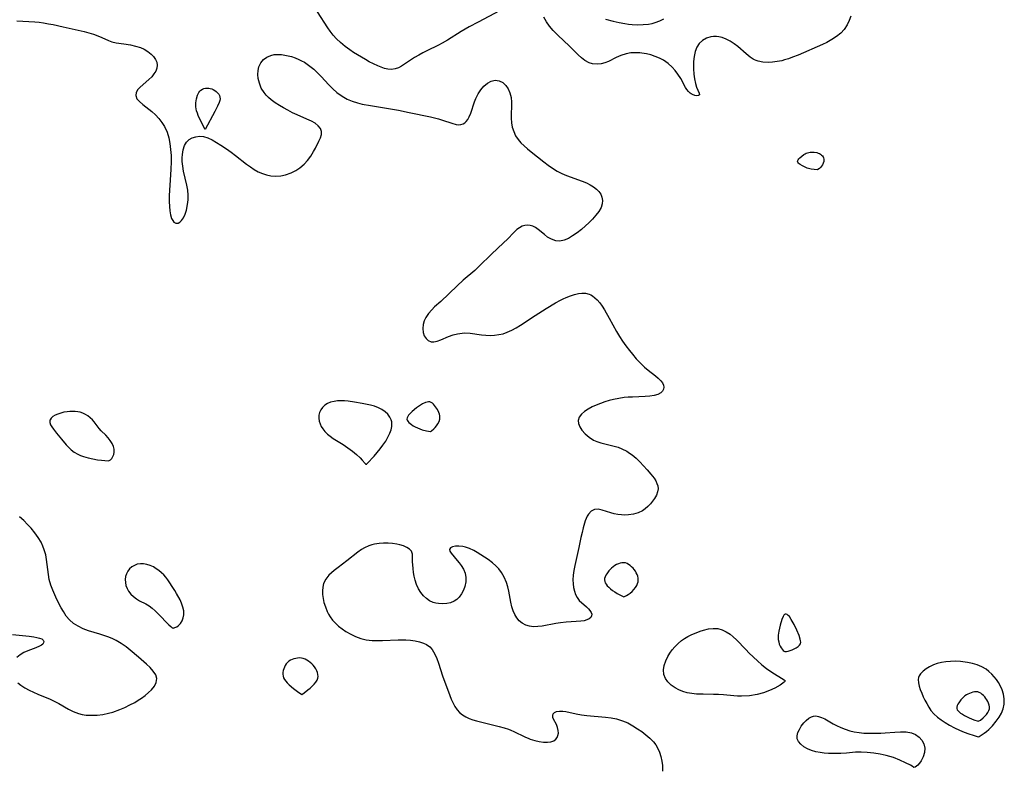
# Model space of a CAD drawing. Header units: inches. Extents: x 1073367 to 1082519, y 1569854 to 1574957.
# Tile 183 of 256: x 1077711 to 1078017, y 1573085 to 1573318. Entities that reach past the tile are written whole.
import ezdxf

# ---------------------------------------------------------------- set-up
doc = ezdxf.new("R2010")
doc.units = ezdxf.units.IN
doc.header["$MEASUREMENT"] = 0
doc.layers.add('CGG_CurvaNivelLidar_v1', color=7, linetype='Continuous', lineweight=30, true_color=0x008008)

msp = doc.modelspace()

# ---------------------------------------------------------------- linework, layer by layer
at = {"layer": 'CGG_CurvaNivelLidar_v1'}
for points in [[(1077859.8658, 1573320.3838, 70), (1077853.2303, 1573316.89, 70), (1077850.5032, 1573315.4073, 70), (1077847.9914, 1573313.9251, 70), (1077843.7088, 1573311.209, 70), (1077842.0912, 1573310.2831, 70), (1077840.9435, 1573309.6958, 70), (1077837.3279, 1573307.9721, 70), (1077836.0551, 1573307.3259, 70), (1077834.8193, 1573306.647, 70), (1077833.5432, 1573305.8752, 70), (1077829.4741, 1573303.2028, 70), (1077828.5046, 1573302.6715, 70), (1077827.5109, 1573302.3038, 70), (1077826.4018, 1573302.1488, 70), (1077825.2518, 1573302.2268, 70), (1077824.2265, 1573302.4665, 70), (1077823.1836, 1573302.8282, 70), (1077822.1171, 1573303.273, 70), (1077820.7898, 1573303.8828, 70), (1077819.44, 1573304.5638, 70), (1077818.264, 1573305.2108, 70), (1077815.8202, 1573306.6543, 70), (1077814.6112, 1573307.4235, 70), (1077813.4127, 1573308.2384, 70), (1077811.9562, 1573309.3309, 70), (1077810.576, 1573310.4887, 70), (1077809.2896, 1573311.7044, 70), (1077808.2531, 1573312.8353, 70), (1077807.3277, 1573314.0499, 70), (1077806.6059, 1573315.0924, 70), (1077803.3458, 1573320.0526, 70)], [(1077968.9363, 1573318.7025, 70), (1077968.4689, 1573317.3126, 70), (1077967.8587, 1573315.9945, 70), (1077966.9273, 1573314.5761, 70), (1077965.8115, 1573313.3951, 70), (1077964.5133, 1573312.3501, 70), (1077963.0781, 1573311.4153, 70), (1077961.5406, 1573310.5727, 70), (1077960.1451, 1573309.9043, 70), (1077952.5603, 1573306.6486, 70), (1077950.8624, 1573305.9528, 70), (1077949.6042, 1573305.4921, 70), (1077948.3412, 1573305.1005, 70), (1077947.4807, 1573304.8829, 70), (1077946.0589, 1573304.6019, 70), (1077944.6491, 1573304.421, 70), (1077943.2646, 1573304.3512, 70), (1077941.6707, 1573304.4375, 70), (1077940.1617, 1573304.7497, 70), (1077939.5637, 1573304.9607, 70), (1077939.0888, 1573305.1739, 70), (1077938.6745, 1573305.3955, 70), (1077937.7254, 1573306.0154, 70), (1077936.4514, 1573307.044, 70), (1077933.9011, 1573309.2767, 70), (1077932.7392, 1573310.1493, 70), (1077931.5288, 1573310.9238, 70), (1077930.2864, 1573311.575, 70), (1077929.0281, 1573312.0707, 70), (1077928.5129, 1573312.2187, 70), (1077927.9403, 1573312.3378, 70), (1077927.2345, 1573312.4129, 70), (1077926.36, 1573312.4, 70), (1077925.5015, 1573312.281, 70), (1077924.1282, 1573311.8691, 70), (1077922.893, 1573311.1991, 70), (1077921.8714, 1573310.2586, 70), (1077921.1473, 1573309.0852, 70), (1077920.6453, 1573307.7104, 70), (1077920.3191, 1573306.2012, 70), (1077920.1351, 1573304.6147, 70), (1077920.0825, 1573303.4759, 70), (1077920.1001, 1573302.327, 70), (1077920.2119, 1573300.7456, 70), (1077920.4096, 1573299.2324, 70), (1077920.6886, 1573297.8415, 70), (1077921.0494, 1573296.6363, 70), (1077921.8686, 1573294.8357, 70), (1077921.9456, 1573294.3137, 70), (1077921.683, 1573294.0696, 70), (1077921.1787, 1573293.9901, 70), (1077920.5151, 1573294.0849, 70), (1077919.7663, 1573294.3742, 70), (1077919.3726, 1573294.6071, 70), (1077919.0512, 1573294.8458, 70), (1077918.5768, 1573295.2907, 70), (1077918.0771, 1573295.8953, 70), (1077917.611, 1573296.59, 70), (1077916.1315, 1573299.3208, 70), (1077915.2733, 1573300.7373, 70), (1077914.4484, 1573301.8179, 70), (1077913.51, 1573302.8391, 70), (1077912.1995, 1573304.0215, 70), (1077910.748, 1573305.0434, 70), (1077909.5334, 1573305.6885, 70), (1077908.2531, 1573306.2184, 70), (1077906.8916, 1573306.657, 70), (1077905.4997, 1573306.9936, 70), (1077904.0934, 1573307.2262, 70), (1077903.4954, 1573307.2918, 70), (1077902.0442, 1573307.3595, 70), (1077900.616, 1573307.2853, 70), (1077899.2288, 1573307.0499, 70), (1077897.5981, 1573306.5274, 70), (1077896.0514, 1573305.832, 70), (1077893.688, 1573304.6573, 70), (1077892.5713, 1573304.2281, 70), (1077891.4351, 1573303.9285, 70), (1077890.2927, 1573303.79, 70), (1077888.803, 1573303.9053, 70), (1077887.696, 1573304.2384, 70), (1077886.3298, 1573304.9773, 70), (1077885.2998, 1573305.7757, 70), (1077884.3091, 1573306.6978, 70), (1077881.586, 1573309.4319, 70), (1077878.0438, 1573312.7713, 70), (1077876.5275, 1573314.2988, 70), (1077875.416, 1573315.617, 70), (1077874.443, 1573316.9979, 70), (1077873.6425, 1573318.4205, 70)], [(1077710.1028, 1573317.2886, 70), (1077715.617, 1573316.9384, 70), (1077717.0025, 1573316.8002, 70), (1077718.3844, 1573316.619, 70), (1077719.8669, 1573316.3722, 70), (1077721.3431, 1573316.0864, 70), (1077724.4134, 1573315.425, 70), (1077730.9212, 1573313.9132, 70), (1077732.4159, 1573313.5169, 70), (1077733.8506, 1573313.0891, 70), (1077735.2238, 1573312.6156, 70), (1077736.4906, 1573312.0965, 70), (1077738.5636, 1573311.1022, 70), (1077739.5681, 1573310.7276, 70), (1077740.8628, 1573310.4739, 70), (1077743.2571, 1573310.1673, 70), (1077745.3664, 1573309.7826, 70), (1077746.9057, 1573309.4394, 70), (1077748.4026, 1573308.9732, 70), (1077749.6202, 1573308.4158, 70), (1077750.7413, 1573307.7282, 70), (1077751.7379, 1573306.9358, 70), (1077752.503, 1573306.1459, 70), (1077753.1068, 1573305.3033, 70), (1077753.5119, 1573304.4225, 70), (1077753.6712, 1573303.5159, 70), (1077753.549, 1573302.5962, 70), (1077753.1859, 1573301.6789, 70), (1077752.6339, 1573300.781, 70), (1077751.9366, 1573299.92, 70), (1077751.0425, 1573299.0245, 70), (1077748.2915, 1573296.6811, 70), (1077747.5955, 1573295.9476, 70), (1077747.0679, 1573295.0056, 70), (1077746.9623, 1573294.0365, 70), (1077747.3501, 1573293.0809, 70), (1077748.1386, 1573292.1636, 70), (1077749.1988, 1573291.2735, 70), (1077752.0131, 1573289.0844, 70), (1077753.1531, 1573288.0628, 70), (1077754.1749, 1573286.952, 70), (1077755.0986, 1573285.7273, 70), (1077755.9092, 1573284.4046, 70), (1077756.7103, 1573282.6711, 70), (1077757.2344, 1573280.9624, 70), (1077757.5868, 1573279.1708, 70), (1077757.806, 1573277.3193, 70), (1077757.9204, 1573275.426, 70), (1077757.9497, 1573273.5055, 70), (1077757.8958, 1573271.2475, 70), (1077757.8085, 1573269.4831, 70), (1077757.3899, 1573263.0752, 70), (1077757.3542, 1573262.1077, 70), (1077757.347, 1573261.1605, 70), (1077757.4069, 1573259.6569, 70), (1077757.5548, 1573258.2526, 70), (1077757.7902, 1573256.9858, 70), (1077758.1173, 1573255.9054, 70), (1077758.4524, 1573255.2215, 70), (1077758.8232, 1573254.7709, 70), (1077759.4158, 1573254.4357, 70), (1077760.0935, 1573254.4708, 70), (1077760.6397, 1573254.7488, 70), (1077761.1636, 1573255.2215, 70), (1077761.7752, 1573256.0941, 70), (1077762.2955, 1573257.1944, 70), (1077762.7177, 1573258.4636, 70), (1077763.0871, 1573260.1999, 70), (1077763.2391, 1573261.6445, 70), (1077763.2469, 1573263.1345, 70), (1077763.0956, 1573264.6579, 70), (1077762.8245, 1573266.1937, 70), (1077761.8251, 1573270.5717, 70), (1077761.5449, 1573272.083, 70), (1077761.3854, 1573273.565, 70), (1077761.3737, 1573274.6777, 70), (1077761.4504, 1573275.7565, 70), (1077761.6912, 1573277.1998, 70), (1077762.1105, 1573278.5023, 70), (1077762.7537, 1573279.602, 70), (1077763.5496, 1573280.3656, 70), (1077764.5151, 1573280.9205, 70), (1077765.6013, 1573281.2703, 70), (1077766.7666, 1573281.4066, 70), (1077767.9745, 1573281.3086, 70), (1077769.3136, 1573280.9178, 70), (1077770.6649, 1573280.2935, 70), (1077772.0312, 1573279.5079, 70), (1077773.4178, 1573278.6211, 70), (1077775.0931, 1573277.4948, 70), (1077776.5438, 1573276.4734, 70), (1077777.9796, 1573275.4091, 70), (1077781.3737, 1573272.7428, 70), (1077782.5564, 1573271.8895, 70), (1077783.7657, 1573271.1053, 70), (1077785.007, 1573270.4163, 70), (1077786.293, 1573269.846, 70), (1077787.6092, 1573269.4168, 70), (1077788.9477, 1573269.1486, 70), (1077790.4567, 1573269.0599, 70), (1077791.9649, 1573269.1745, 70), (1077793.4521, 1573269.473, 70), (1077795.2417, 1573270.0802, 70), (1077796.6394, 1573270.7531, 70), (1077797.9445, 1573271.5737, 70), (1077799.2941, 1573272.7043, 70), (1077800.3358, 1573273.8761, 70), (1077801.306, 1573275.2325, 70), (1077802.1561, 1573276.6396, 70), (1077802.7202, 1573277.6864, 70), (1077803.8463, 1573279.8694, 70), (1077804.342, 1573280.961, 70), (1077804.6449, 1573281.9859, 70), (1077804.653, 1573282.9484, 70), (1077804.287, 1573283.8464, 70), (1077803.5991, 1573284.6793, 70), (1077802.6602, 1573285.4393, 70), (1077801.5259, 1573286.1148, 70), (1077800.0932, 1573286.7691, 70), (1077797.1044, 1573288.0406, 70), (1077795.6426, 1573288.7358, 70), (1077794.1775, 1573289.4863, 70), (1077792.8814, 1573290.1999, 70), (1077791.6139, 1573290.9532, 70), (1077790.2604, 1573291.8381, 70), (1077788.9905, 1573292.7783, 70), (1077788.1809, 1573293.4658, 70), (1077787.4532, 1573294.1896, 70), (1077786.811, 1573294.9655, 70), (1077785.9509, 1573296.3812, 70), (1077785.34, 1573297.8945, 70), (1077784.98, 1573299.3795, 70), (1077784.8672, 1573300.6091, 70), (1077784.9328, 1573301.8085, 70), (1077785.1899, 1573302.9456, 70), (1077785.7592, 1573304.1666, 70), (1077786.5937, 1573305.202, 70), (1077787.6399, 1573305.9868, 70), (1077788.8659, 1573306.522, 70), (1077789.9422, 1573306.7581, 70), (1077791.0794, 1573306.8394, 70), (1077792.2551, 1573306.7823, 70), (1077793.7706, 1573306.5344, 70), (1077795.2929, 1573306.1338, 70), (1077796.4435, 1573305.7499, 70), (1077797.5726, 1573305.3031, 70), (1077798.4676, 1573304.8891, 70), (1077799.3306, 1573304.4161, 70), (1077800.1828, 1573303.8546, 70), (1077801.0096, 1573303.2334, 70), (1077802.2268, 1573302.2279, 70), (1077803.4162, 1573301.1495, 70), (1077804.5654, 1573300.0087, 70), (1077806.9402, 1573297.4117, 70), (1077808.1442, 1573296.1518, 70), (1077809.421, 1573294.9932, 70), (1077811.0719, 1573293.8193, 70), (1077812.5793, 1573292.9878, 70), (1077814.1657, 1573292.301, 70), (1077815.8176, 1573291.7643, 70), (1077817.2162, 1573291.4359, 70), (1077819.8315, 1573290.9692, 70), (1077825.4799, 1573290.0638, 70), (1077828.4998, 1573289.5267, 70), (1077831.8761, 1573288.8322, 70), (1077838.4173, 1573287.425, 70), (1077840.9505, 1573286.7961, 70), (1077842.1453, 1573286.4421, 70), (1077845.0797, 1573285.4359, 70), (1077846.4035, 1573285.0984, 70), (1077847.2937, 1573285.0155, 70), (1077847.8595, 1573285.059, 70), (1077848.5926, 1573285.2684, 70), (1077849.1151, 1573285.5643, 70), (1077849.5778, 1573285.9689, 70), (1077850.0839, 1573286.6378, 70), (1077850.5087, 1573287.44, 70), (1077850.9544, 1573288.5441, 70), (1077852.1438, 1573292.0927, 70), (1077852.57, 1573293.1626, 70), (1077853.2668, 1573294.5478, 70), (1077854.093, 1573295.8234, 70), (1077855.0332, 1573296.9418, 70), (1077856.1509, 1573297.9056, 70), (1077857.3396, 1573298.5663, 70), (1077858.5536, 1573298.8457, 70), (1077859.7595, 1573298.671, 70), (1077860.8876, 1573298.0958, 70), (1077861.8732, 1573297.1873, 70), (1077862.5901, 1573296.1192, 70), (1077863.1242, 1573294.8729, 70), (1077863.4603, 1573293.4977, 70), (1077863.5936, 1573292.0383, 70), (1077863.5439, 1573287.0839, 70), (1077863.6332, 1573285.6374, 70), (1077863.8655, 1573284.2254, 70), (1077864.2847, 1573282.8745, 70), (1077864.8878, 1573281.5949, 70), (1077865.6651, 1573280.4047, 70), (1077866.5491, 1573279.3759, 70), (1077867.5468, 1573278.4147, 70), (1077868.6231, 1573277.4925, 70), (1077869.7331, 1573276.5959, 70), (1077873.6747, 1573273.4449, 70), (1077874.9985, 1573272.4224, 70), (1077876.3677, 1573271.4643, 70), (1077877.7803, 1573270.6239, 70), (1077879.255, 1573269.8848, 70), (1077880.6772, 1573269.2778, 70), (1077885.5319, 1573267.4715, 70), (1077886.8458, 1573266.922, 70), (1077888.0759, 1573266.3123, 70), (1077889.1044, 1573265.6797, 70), (1077890.0121, 1573264.9745, 70), (1077890.7451, 1573264.2305, 70), (1077891.3162, 1573263.4245, 70), (1077891.6932, 1573262.5597, 70), (1077891.8532, 1573261.5084, 70), (1077891.7457, 1573260.4183, 70), (1077891.3945, 1573259.3244, 70), (1077890.7112, 1573258.0854, 70), (1077889.8044, 1573256.8768, 70), (1077888.7467, 1573255.6893, 70), (1077887.6395, 1573254.5603, 70), (1077886.6331, 1573253.5991, 70), (1077885.3163, 1573252.458, 70), (1077883.9594, 1573251.4049, 70), (1077882.5927, 1573250.4634, 70), (1077881.269, 1573249.689, 70), (1077879.9566, 1573249.1274, 70), (1077878.6496, 1573248.8685, 70), (1077877.3255, 1573248.9891, 70), (1077876.0336, 1573249.4364, 70), (1077874.8087, 1573250.1313, 70), (1077873.8049, 1573250.8887, 70), (1077871.8821, 1573252.4849, 70), (1077871.0605, 1573253.0532, 70), (1077870.2085, 1573253.4961, 70), (1077869.3957, 1573253.7545, 70), (1077868.568, 1573253.8479, 70), (1077867.7326, 1573253.7595, 70), (1077866.916, 1573253.4945, 70), (1077866.0833, 1573253.0352, 70), (1077865.2822, 1573252.427, 70), (1077864.3254, 1573251.5294, 70), (1077862.3617, 1573249.4719, 70), (1077861.152, 1573248.2847, 70), (1077857.3614, 1573244.7626, 70), (1077853.5817, 1573241.0454, 70), (1077852.2105, 1573239.789, 70), (1077848.5609, 1573236.6922, 70), (1077846.7006, 1573235.0296, 70), (1077841.6813, 1573230.1304, 70), (1077839.7473, 1573228.4205, 70), (1077838.8407, 1573227.5633, 70), (1077837.805, 1573226.3954, 70), (1077836.9691, 1573225.1485, 70), (1077836.4758, 1573224.0812, 70), (1077836.1661, 1573222.9918, 70), (1077836.0476, 1573221.714, 70), (1077836.1871, 1573220.5044, 70), (1077836.5484, 1573219.4692, 70), (1077837.0955, 1573218.6014, 70), (1077837.7944, 1573217.9573, 70), (1077838.6223, 1573217.6064, 70), (1077839.5402, 1573217.5946, 70), (1077840.5503, 1573217.8388, 70), (1077841.6412, 1573218.2474, 70), (1077844.104, 1573219.2608, 70), (1077845.4623, 1573219.7365, 70), (1077846.867, 1573220.1113, 70), (1077848.3119, 1573220.3273, 70), (1077849.1137, 1573220.3572, 70), (1077850.8227, 1573220.2525, 70), (1077854.3307, 1573219.7729, 70), (1077855.6446, 1573219.647, 70), (1077856.969, 1573219.5968, 70), (1077858.2955, 1573219.6461, 70), (1077859.6493, 1573219.8223, 70), (1077860.9869, 1573220.1264, 70), (1077862.298, 1573220.5578, 70), (1077863.7094, 1573221.1802, 70), (1077865.0864, 1573221.9229, 70), (1077866.4388, 1573222.7504, 70), (1077870.9942, 1573225.7935, 70), (1077874.3447, 1573227.9578, 70), (1077877.29, 1573229.7321, 70), (1077878.7709, 1573230.5297, 70), (1077879.6916, 1573230.9787, 70), (1077880.6105, 1573231.3904, 70), (1077881.8931, 1573231.9025, 70), (1077883.1553, 1573232.319, 70), (1077884.3876, 1573232.6146, 70), (1077885.4866, 1573232.7506, 70), (1077886.5455, 1573232.7177, 70), (1077887.6951, 1573232.4276, 70), (1077888.2818, 1573232.1561, 70), (1077888.7836, 1573231.8485, 70), (1077889.4992, 1573231.2875, 70), (1077890.1764, 1573230.6257, 70), (1077890.9815, 1573229.6797, 70), (1077891.748, 1573228.6329, 70), (1077892.4864, 1573227.5102, 70), (1077893.9756, 1573224.9847, 70), (1077896.233, 1573220.779, 70), (1077897.1309, 1573219.2721, 70), (1077898.0942, 1573217.796, 70), (1077899.1104, 1573216.3521, 70), (1077900.2232, 1573214.8765, 70), (1077901.1327, 1573213.745, 70), (1077902.3534, 1573212.3175, 70), (1077903.612, 1573210.9689, 70), (1077904.914, 1573209.7291, 70), (1077906.0743, 1573208.76, 70), (1077908.315, 1573207.0096, 70), (1077909.1806, 1573206.2706, 70), (1077909.9184, 1573205.5307, 70), (1077910.4474, 1573204.8444, 70), (1077910.7992, 1573204.1611, 70), (1077910.9365, 1573203.4927, 70), (1077910.8262, 1573202.847, 70), (1077910.4848, 1573202.2543, 70), (1077909.9377, 1573201.7415, 70), (1077909.0129, 1573201.2501, 70), (1077907.8693, 1573200.9098, 70), (1077906.5593, 1573200.7048, 70), (1077905.1273, 1573200.5956, 70), (1077901.1204, 1573200.4652, 70), (1077899.8771, 1573200.3968, 70), (1077898.6264, 1573200.2834, 70), (1077896.9379, 1573200.0367, 70), (1077895.2621, 1573199.6941, 70), (1077893.8968, 1573199.3496, 70), (1077892.5592, 1573198.9525, 70), (1077891.2052, 1573198.4836, 70), (1077889.9054, 1573197.966, 70), (1077888.6746, 1573197.4066, 70), (1077887.407, 1573196.7351, 70), (1077886.2902, 1573196.0014, 70), (1077885.3212, 1573195.1388, 70), (1077884.6347, 1573194.2051, 70), (1077884.3034, 1573193.2173, 70), (1077884.3827, 1573192.2004, 70), (1077884.8013, 1573191.1665, 70), (1077885.4776, 1573190.1374, 70), (1077886.4774, 1573189.0114, 70), (1077887.6824, 1573187.9786, 70), (1077889.0704, 1573187.1041, 70), (1077890.0892, 1573186.6419, 70), (1077891.3756, 1573186.2148, 70), (1077895.4801, 1573185.208, 70), (1077896.6852, 1573184.8399, 70), (1077897.8641, 1573184.3915, 70), (1077899.4057, 1573183.6206, 70), (1077900.2608, 1573183.0738, 70), (1077901.0771, 1573182.4663, 70), (1077902.2824, 1573181.4249, 70), (1077903.4266, 1573180.3077, 70), (1077905.747, 1573177.8425, 70), (1077906.8793, 1573176.534, 70), (1077907.8631, 1573175.2294, 70), (1077908.3715, 1573174.4103, 70), (1077908.7495, 1573173.6379, 70), (1077908.9993, 1573172.8591, 70), (1077909.0963, 1573171.9305, 70), (1077908.9833, 1573171.0038, 70), (1077908.6123, 1573169.9674, 70), (1077908.0413, 1573168.9567, 70), (1077907.4299, 1573168.0985, 70), (1077906.7313, 1573167.268, 70), (1077905.9583, 1573166.4818, 70), (1077905.1304, 1573165.7708, 70), (1077904.2281, 1573165.1506, 70), (1077902.9024, 1573164.5059, 70), (1077901.4704, 1573164.0665, 70), (1077899.9749, 1573163.8307, 70), (1077898.7588, 1573163.7885, 70), (1077897.729, 1573163.8404, 70), (1077896.5877, 1573163.991, 70), (1077895.4767, 1573164.2235, 70), (1077894.4115, 1573164.5195, 70), (1077891.804, 1573165.3756, 70), (1077890.5385, 1573165.6017, 70), (1077889.3783, 1573165.4994, 70), (1077888.3633, 1573164.9732, 70), (1077887.5161, 1573164.0837, 70), (1077887.1145, 1573163.4468, 70), (1077886.7725, 1573162.7336, 70), (1077886.5018, 1573162.0059, 70), (1077885.8767, 1573159.8557, 70), (1077885.5126, 1573158.395, 70), (1077885.1758, 1573156.8719, 70), (1077884.5525, 1573153.7404, 70), (1077883.2327, 1573148.1109, 70), (1077882.9478, 1573146.6164, 70), (1077882.7498, 1573145.1487, 70), (1077882.674, 1573143.7194, 70), (1077882.7326, 1573142.4922, 70), (1077882.894, 1573141.3201, 70), (1077883.1358, 1573140.2196, 70), (1077883.4793, 1573139.1308, 70), (1077883.9514, 1573138.1783, 70), (1077884.6466, 1573137.3183, 70), (1077886.8599, 1573135.3341, 70), (1077887.4841, 1573134.7226, 70), (1077887.9718, 1573134.1539, 70), (1077888.343, 1573133.5743, 70), (1077888.5199, 1573133.0091, 70), (1077888.4639, 1573132.4865, 70), (1077888.1957, 1573132.0051, 70), (1077887.7101, 1573131.5783, 70), (1077887.0454, 1573131.2471, 70), (1077886.1641, 1573131.0067, 70), (1077885.1455, 1573130.8543, 70), (1077883.7252, 1573130.7308, 70), (1077880.5824, 1573130.5278, 70), (1077878.8476, 1573130.3518, 70), (1077877.4056, 1573130.127, 70), (1077873.1323, 1573129.336, 70), (1077871.7585, 1573129.1799, 70), (1077870.4295, 1573129.1526, 70), (1077869.163, 1573129.3045, 70), (1077868.0111, 1573129.666, 70), (1077866.9587, 1573130.2315, 70), (1077866.0311, 1573130.989, 70), (1077865.2846, 1573131.8792, 70), (1077864.6665, 1573132.906, 70), (1077864.169, 1573134.0404, 70), (1077863.7597, 1573135.3441, 70), (1077863.4384, 1573136.7135, 70), (1077862.7765, 1573140.1428, 70), (1077862.4579, 1573141.5354, 70), (1077862.0451, 1573142.891, 70), (1077861.3523, 1573144.4851, 70), (1077860.4698, 1573145.97, 70), (1077859.6383, 1573147.0694, 70), (1077858.7144, 1573148.0736, 70), (1077857.7113, 1573148.9699, 70), (1077856.3331, 1573149.9633, 70), (1077852.9073, 1573152.1989, 70), (1077851.884, 1573152.7928, 70), (1077850.6199, 1573153.3789, 70), (1077849.3436, 1573153.8132, 70), (1077848.4598, 1573154.0199, 70), (1077847.3009, 1573154.1554, 70), (1077846.2025, 1573154.1184, 70), (1077845.2885, 1573153.9243, 70), (1077844.6362, 1573153.5953, 70), (1077844.3386, 1573153.1433, 70), (1077844.4438, 1573152.6143, 70), (1077844.8457, 1573151.9897, 70), (1077846.7753, 1573149.7206, 70), (1077847.3903, 1573148.9327, 70), (1077847.9845, 1573148.1153, 70), (1077848.7052, 1573146.9822, 70), (1077849.2308, 1573145.7816, 70), (1077849.466, 1573144.4705, 70), (1077849.4252, 1573143.0958, 70), (1077849.1202, 1573141.6241, 70), (1077848.6835, 1573140.4425, 70), (1077848.0933, 1573139.3342, 70), (1077847.3551, 1573138.3405, 70), (1077846.6246, 1573137.6308, 70), (1077845.7958, 1573137.0598, 70), (1077844.69, 1573136.586, 70), (1077843.494, 1573136.3175, 70), (1077842.2484, 1573136.2296, 70), (1077840.9909, 1573136.3083, 70), (1077840.1401, 1573136.4584, 70), (1077839.3112, 1573136.7005, 70), (1077838.2078, 1573137.2109, 70), (1077837.1815, 1573137.9005, 70), (1077836.2491, 1573138.743, 70), (1077835.4316, 1573139.7199, 70), (1077834.6976, 1573140.9096, 70), (1077834.1161, 1573142.1998, 70), (1077833.6821, 1573143.5534, 70), (1077833.4136, 1573144.7892, 70), (1077833.2284, 1573146.0229, 70), (1077833.0936, 1573147.2286, 70), (1077832.9262, 1573149.4112, 70), (1077832.9071, 1573150.6127, 70), (1077832.8296, 1573151.6681, 70), (1077832.5271, 1573152.5694, 70), (1077831.9615, 1573153.231, 70), (1077831.1457, 1573153.7776, 70), (1077830.1356, 1573154.2229, 70), (1077828.9772, 1573154.574, 70), (1077827.9955, 1573154.7847, 70), (1077826.6678, 1573154.9782, 70), (1077825.2984, 1573155.0821, 70), (1077823.902, 1573155.094, 70), (1077822.5026, 1573155.0048, 70), (1077821.1235, 1573154.7987, 70), (1077820.2349, 1573154.587, 70), (1077819.372, 1573154.3016, 70), (1077817.9922, 1573153.6389, 70), (1077817.0807, 1573153.0673, 70), (1077815.9433, 1573152.2565, 70), (1077812.5173, 1573149.5869, 70), (1077809.8144, 1573147.5792, 70), (1077808.5237, 1573146.5802, 70), (1077807.6976, 1573145.8785, 70), (1077806.9427, 1573145.1436, 70), (1077805.974, 1573143.9195, 70), (1077805.2955, 1573142.5712, 70), (1077805.0131, 1573141.4715, 70), (1077804.9081, 1573140.3171, 70), (1077804.9516, 1573139.1253, 70), (1077805.1214, 1573137.91, 70), (1077805.3992, 1573136.6876, 70), (1077805.8427, 1573135.2722, 70), (1077806.4065, 1573133.8905, 70), (1077806.8476, 1573133.0073, 70), (1077807.3556, 1573132.1604, 70), (1077808.0916, 1573131.1745, 70), (1077808.9325, 1573130.2557, 70), (1077809.9459, 1573129.328, 70), (1077811.0421, 1573128.4727, 70), (1077812.2051, 1573127.6895, 70), (1077813.6857, 1573126.8422, 70), (1077815.2303, 1573126.1161, 70), (1077816.8282, 1573125.5304, 70), (1077818.4739, 1573125.1145, 70), (1077820.3819, 1573124.8772, 70), (1077821.9613, 1573124.8251, 70), (1077823.5569, 1573124.8544, 70), (1077828.4151, 1573125.0845, 70), (1077829.6028, 1573125.1044, 70), (1077830.7715, 1573125.0823, 70), (1077832.2481, 1573124.9705, 70), (1077833.6672, 1573124.7634, 70), (1077835.0097, 1573124.4602, 70), (1077836.2516, 1573124.0542, 70), (1077837.269, 1573123.5751, 70), (1077838.2234, 1573122.881, 70), (1077838.9949, 1573122.0175, 70), (1077839.4363, 1573121.3472, 70), (1077839.828, 1573120.6183, 70), (1077840.4195, 1573119.2471, 70), (1077840.9392, 1573117.7769, 70), (1077842.1852, 1573113.9036, 70), (1077844.4553, 1573107.8227, 70), (1077844.9329, 1573106.6085, 70), (1077845.4641, 1573105.4391, 70), (1077846.068, 1573104.3364, 70), (1077846.7338, 1573103.3667, 70), (1077847.5071, 1573102.5059, 70), (1077848.4097, 1573101.7698, 70), (1077849.4207, 1573101.154, 70), (1077850.4628, 1573100.6648, 70), (1077851.5665, 1573100.2533, 70), (1077852.7168, 1573099.9043, 70), (1077859.823, 1573098.1669, 70), (1077861.2914, 1573097.7568, 70), (1077862.7128, 1573097.294, 70), (1077863.3752, 1573097.0436, 70), (1077864.3618, 1573096.6102, 70), (1077867.758, 1573094.9204, 70), (1077868.986, 1573094.3845, 70), (1077869.4326, 1573094.2152, 70), (1077870.8145, 1573093.7841, 70), (1077872.1854, 1573093.4837, 70), (1077873.5108, 1573093.3151, 70), (1077874.7522, 1573093.2877, 70), (1077875.8646, 1573093.4206, 70), (1077876.7502, 1573093.7252, 70), (1077877.4164, 1573094.2286, 70), (1077877.7793, 1573094.729, 70), (1077878.0451, 1573095.3578, 70), (1077878.1712, 1573096.0469, 70), (1077878.1252, 1573096.9643, 70), (1077877.8968, 1573097.8857, 70), (1077877.5418, 1573098.7618, 70), (1077876.6863, 1573100.398, 70), (1077876.4779, 1573101.0016, 70), (1077876.416, 1573101.5664, 70), (1077876.5432, 1573102.0582, 70), (1077876.9612, 1573102.4961, 70), (1077877.6265, 1573102.7889, 70), (1077878.4825, 1573102.9304, 70), (1077879.5446, 1573102.9102, 70), (1077880.4942, 1573102.7871, 70), (1077883.6434, 1573102.1258, 70), (1077885.3632, 1573101.8073, 70), (1077886.964, 1573101.6138, 70), (1077892.794, 1573101.0939, 70), (1077894.5137, 1573100.8624, 70), (1077896.2036, 1573100.5296, 70), (1077897.1563, 1573100.2734, 70), (1077898.0876, 1573099.9606, 70), (1077899.6865, 1573099.2576, 70), (1077901.2234, 1573098.4127, 70), (1077902.7149, 1573097.4789, 70), (1077904.0641, 1573096.5642, 70), (1077905.3568, 1573095.6003, 70), (1077906.5607, 1573094.5714, 70), (1077907.7084, 1573093.3752, 70), (1077908.4086, 1573092.4478, 70), (1077908.9664, 1573091.5047, 70), (1077909.5587, 1573090.1846, 70), (1077910.0013, 1573088.8185, 70), (1077910.3057, 1573087.4388, 70), (1077910.4735, 1573086.0778, 70), (1077910.5053, 1573085.1819, 70), (1077910.464, 1573084.321, 70)], [(1077892.8018, 1573317.8118, 70), (1077895.212, 1573317.1217, 70), (1077896.9923, 1573316.7096, 70), (1077898.7837, 1573316.385, 70), (1077899.9022, 1573316.2347, 70), (1077901.0181, 1573316.1284, 70), (1077902.7746, 1573316.0552, 70), (1077904.4972, 1573316.0978, 70), (1077906.1639, 1573316.26, 70), (1077907.2298, 1573316.4422, 70), (1077908.2491, 1573316.6966, 70), (1077909.6521, 1573317.2258, 70), (1077910.8979, 1573317.9197, 70)], [(1077710.3473, 1573111.7522, 70), (1077711.3291, 1573111.0166, 70), (1077712.5779, 1573110.2016, 70), (1077713.9285, 1573109.4381, 70), (1077715.2527, 1573108.7898, 70), (1077716.6246, 1573108.1849, 70), (1077720.4278, 1573106.6064, 70), (1077721.604, 1573106.0623, 70), (1077723.1254, 1573105.2587, 70), (1077726.0718, 1573103.5732, 70), (1077727.5299, 1573102.8294, 70), (1077729.1831, 1573102.2083, 70), (1077730.3842, 1573101.9142, 70), (1077731.6179, 1573101.7298, 70), (1077733.2966, 1573101.6403, 70), (1077735.0002, 1573101.7055, 70), (1077736.7124, 1573101.9071, 70), (1077738.5511, 1573102.2755, 70), (1077739.9024, 1573102.6623, 70), (1077741.9968, 1573103.4206, 70), (1077743.5951, 1573104.0969, 70), (1077745.1564, 1573104.8395, 70), (1077746.6609, 1573105.6504, 70), (1077747.7462, 1573106.3091, 70), (1077748.7842, 1573106.9958, 70), (1077749.9302, 1573107.8206, 70), (1077750.9787, 1573108.6714, 70), (1077751.8947, 1573109.5566, 70), (1077752.7809, 1573110.6963, 70), (1077753.343, 1573111.8688, 70), (1077753.4963, 1573113.0426, 70), (1077753.1596, 1573114.2205, 70), (1077752.4206, 1573115.3756, 70), (1077751.3953, 1573116.5149, 70), (1077750.3387, 1573117.5053, 70), (1077747.8241, 1573119.7027, 70), (1077745.2288, 1573121.9085, 70), (1077744.0065, 1573122.8685, 70), (1077742.4662, 1573123.9463, 70), (1077740.8502, 1573124.8961, 70), (1077739.6167, 1573125.4906, 70), (1077738.3499, 1573126.0078, 70), (1077737.0897, 1573126.4522, 70), (1077735.8217, 1573126.8512, 70), (1077732.3093, 1573127.8933, 70), (1077730.6744, 1573128.5212, 70), (1077729.1305, 1573129.2722, 70), (1077727.6875, 1573130.1659, 70), (1077726.4239, 1573131.2321, 70), (1077725.4099, 1573132.4578, 70), (1077724.5239, 1573133.8331, 70), (1077723.835, 1573135.0346, 70), (1077722.5219, 1573137.565, 70), (1077721.8266, 1573139.0374, 70), (1077721.1853, 1573140.537, 70), (1077720.6254, 1573142.0641, 70), (1077720.1326, 1573143.8225, 70), (1077719.8517, 1573145.3472, 70), (1077719.298, 1573149.9729, 70), (1077719.0289, 1573151.487, 70), (1077718.5937, 1573153.058, 70), (1077718.1676, 1573154.1402, 70), (1077717.5697, 1573155.3503, 70), (1077716.6615, 1573156.8502, 70), (1077715.6258, 1573158.2962, 70), (1077714.488, 1573159.691, 70), (1077713.3702, 1573160.9214, 70), (1077712.1853, 1573162.0985, 70), (1077710.9326, 1573163.2094, 70)], [(1077708.6746, 1573126.702, 70), (1077713.8919, 1573126.1695, 70), (1077715.2962, 1573125.9949, 70), (1077716.2641, 1573125.8203, 70), (1077717.0996, 1573125.6115, 70), (1077717.8124, 1573125.3457, 70), (1077718.2777, 1573125.0049, 70), (1077718.4452, 1573124.5814, 70), (1077718.3325, 1573124.1093, 70), (1077718.0821, 1573123.7714, 70), (1077717.7064, 1573123.4498, 70), (1077717.0665, 1573123.0677, 70), (1077715.942, 1573122.5638, 70), (1077713.4639, 1573121.6581, 70), (1077712.2094, 1573121.1182, 70), (1077711.0498, 1573120.4346, 70), (1077710.0852, 1573119.5946, 70)]]:
    msp.add_polyline3d(points, dxfattribs=at)
for points in [[(1077768.5, 1573283.5, 70), (1077767.0969, 1573286.2914, 70), (1077766.3946, 1573287.8357, 70), (1077766.0933, 1573288.5876, 70), (1077765.8545, 1573289.2858, 70), (1077765.6978, 1573289.9061, 70), (1077765.6075, 1573290.508, 70), (1077765.584, 1573291.1452, 70), (1077765.6202, 1573291.7834, 70), (1077765.82, 1573293.0417, 70), (1077766.1263, 1573294.1477, 70), (1077766.3139, 1573294.6181, 70), (1077766.5437, 1573295.0491, 70), (1077766.8287, 1573295.4269, 70), (1077767.2042, 1573295.7573, 70), (1077767.6401, 1573296.0159, 70), (1077768.12, 1573296.2052, 70), (1077768.6308, 1573296.322, 70), (1077769.1156, 1573296.3613, 70), (1077769.6077, 1573296.3415, 70), (1077770.0982, 1573296.2677, 70), (1077770.5778, 1573296.141, 70), (1077771.0369, 1573295.959, 70), (1077771.5302, 1573295.6768, 70), (1077771.9786, 1573295.3325, 70), (1077772.3758, 1573294.9413, 70), (1077772.7103, 1573294.5138, 70), (1077772.9648, 1573294.0566, 70), (1077773.1143, 1573293.5731, 70), (1077773.1367, 1573293.0496, 70), (1077773.0494, 1573292.5066, 70), (1077772.8822, 1573291.9497, 70), (1077772.3947, 1573290.8082, 70), (1077771.5092, 1573289.0861, 70)], [(1077958.5, 1573271.0342, 70), (1077957.5494, 1573271.076, 70), (1077956.5895, 1573271.2219, 70), (1077955.407, 1573271.5492, 70), (1077954.3381, 1573271.9803, 70), (1077953.914, 1573272.1997, 70), (1077953.2004, 1573272.6445, 70), (1077952.8984, 1573272.8759, 70), (1077952.6517, 1573273.1137, 70), (1077952.4803, 1573273.3591, 70), (1077952.4107, 1573273.6139, 70), (1077952.4601, 1573273.8703, 70), (1077952.6027, 1573274.1342, 70), (1077952.813, 1573274.4025, 70), (1077953.0721, 1573274.6725, 70), (1077953.6867, 1573275.2056, 70), (1077954.381, 1573275.7053, 70), (1077954.7492, 1573275.9296, 70), (1077955.1305, 1573276.1269, 70), (1077955.526, 1573276.2865, 70), (1077955.9302, 1573276.3978, 70), (1077956.3452, 1573276.4693, 70), (1077956.7666, 1573276.5074, 70), (1077957.6117, 1573276.4953, 70), (1077958.431, 1573276.3546, 70), (1077958.8267, 1573276.2198, 70), (1077959.2008, 1573276.0447, 70), (1077959.5481, 1573275.8335, 70), (1077959.86, 1573275.5865, 70), (1077960.1244, 1573275.3006, 70), (1077960.3097, 1573275.0102, 70), (1077960.45, 1573274.6925, 70), (1077960.5464, 1573274.3516, 70), (1077960.5762, 1573273.9633, 70), (1077960.5302, 1573273.539, 70), (1077960.3831, 1573273.0337, 70), (1077960.1512, 1573272.5392, 70), (1077959.8551, 1573272.0845, 70), (1077959.5168, 1573271.6959, 70), (1077959.2258, 1573271.439, 70), (1077958.7202, 1573271.1079, 70)], [(1077818.5, 1573179.3905, 70), (1077818.54, 1573179.4854, 70), (1077818.7936, 1573179.7828, 70), (1077820.955, 1573182.134, 70), (1077821.8678, 1573183.185, 70), (1077822.8035, 1573184.3329, 70), (1077823.7144, 1573185.5456, 70), (1077824.5521, 1573186.79, 70), (1077825.2674, 1573188.0245, 70), (1077825.8335, 1573189.2104, 70), (1077826.2232, 1573190.2996, 70), (1077826.4206, 1573191.2599, 70), (1077826.4768, 1573192.1692, 70), (1077826.4297, 1573192.7599, 70), (1077826.3007, 1573193.3266, 70), (1077825.861, 1573194.2543, 70), (1077825.2, 1573195.1011, 70), (1077824.3709, 1573195.8661, 70), (1077823.4097, 1573196.5402, 70), (1077822.3384, 1573197.1068, 70), (1077821.1151, 1573197.5717, 70), (1077819.8172, 1573197.9385, 70), (1077817.2827, 1573198.4808, 70), (1077814.8759, 1573198.8859, 70), (1077812.9604, 1573199.129, 70), (1077811.8105, 1573199.2251, 70), (1077810.6803, 1573199.2649, 70), (1077809.5796, 1573199.2298, 70), (1077808.5206, 1573199.0954, 70), (1077807.472, 1573198.824, 70), (1077806.5052, 1573198.4236, 70), (1077805.6456, 1573197.8997, 70), (1077804.9275, 1573197.2486, 70), (1077804.4054, 1573196.5057, 70), (1077804.0424, 1573195.6714, 70), (1077803.8373, 1573194.7765, 70), (1077803.8002, 1573193.8481, 70), (1077803.921, 1573193.0023, 70), (1077804.1744, 1573192.1626, 70), (1077804.546, 1573191.3422, 70), (1077805.0276, 1573190.5551, 70), (1077805.6827, 1573189.7357, 70), (1077806.4432, 1573188.9732, 70), (1077807.288, 1573188.2669, 70), (1077808.2173, 1573187.6061, 70), (1077811.3117, 1573185.6659, 70), (1077812.785, 1573184.6719, 70), (1077814.2042, 1573183.6239, 70), (1077815.4982, 1573182.5676, 70), (1077816.6028, 1573181.5532, 70), (1077817.3018, 1573180.8316, 70), (1077818.2299, 1573179.783, 70), (1077818.4542, 1573179.5, 70)], [(1077838.5, 1573189.7817, 70), (1077838.7852, 1573189.957, 70), (1077839.474, 1573190.532, 70), (1077839.8816, 1573190.9451, 70), (1077840.3566, 1573191.5234, 70), (1077840.7833, 1573192.1745, 70), (1077841.1216, 1573192.8669, 70), (1077841.3319, 1573193.5676, 70), (1077841.3868, 1573194.1339, 70), (1077841.339, 1573194.6601, 70), (1077841.2121, 1573195.1397, 70), (1077841.0444, 1573195.611, 70), (1077840.5977, 1573196.5562, 70), (1077840.0327, 1573197.4597, 70), (1077839.3938, 1573198.2343, 70), (1077839.0476, 1573198.5456, 70), (1077838.6808, 1573198.7841, 70), (1077838.2892, 1573198.927, 70), (1077837.8665, 1573198.9562, 70), (1077837.4209, 1573198.8897, 70), (1077836.9592, 1573198.751, 70), (1077836.0086, 1573198.3223, 70), (1077835.051, 1573197.759, 70), (1077834.1056, 1573197.088, 70), (1077832.7686, 1573195.9505, 70), (1077831.9916, 1573195.166, 70), (1077831.664, 1573194.7746, 70), (1077831.398, 1573194.3871, 70), (1077831.2168, 1573194.0059, 70), (1077831.1517, 1573193.6342, 70), (1077831.2321, 1573193.267, 70), (1077831.4376, 1573192.9111, 70), (1077831.7376, 1573192.5647, 70), (1077832.1088, 1573192.227, 70), (1077832.5355, 1573191.8971, 70), (1077833.0679, 1573191.5556, 70), (1077833.7072, 1573191.2073, 70), (1077834.4196, 1573190.8709, 70), (1077835.1716, 1573190.5648, 70), (1077835.9303, 1573190.3059, 70), (1077837.2179, 1573189.9795, 70)], [(1077738.5, 1573180.6594, 70), (1077738.7514, 1573180.7146, 70), (1077739.1377, 1573180.9951, 70), (1077739.5134, 1573181.4015, 70), (1077739.8651, 1573181.9421, 70), (1077740.1324, 1573182.5969, 70), (1077740.2647, 1573183.3841, 70), (1077740.2257, 1573184.2389, 70), (1077740.016, 1573185.1231, 70), (1077739.6074, 1573186.0753, 70), (1077739.0488, 1573186.9885, 70), (1077738.388, 1573187.8381, 70), (1077737.6777, 1573188.5999, 70), (1077736.2761, 1573189.9631, 70), (1077735.6286, 1573190.6775, 70), (1077734.0571, 1573192.7176, 70), (1077733.5057, 1573193.3658, 70), (1077732.8515, 1573194.0078, 70), (1077732.1368, 1573194.5794, 70), (1077731.3666, 1573195.0681, 70), (1077730.5431, 1573195.4568, 70), (1077729.7635, 1573195.7069, 70), (1077728.9524, 1573195.874, 70), (1077728.1203, 1573195.9692, 70), (1077727.3022, 1573195.9997, 70), (1077726.4816, 1573195.9734, 70), (1077725.667, 1573195.8914, 70), (1077724.6723, 1573195.7125, 70), (1077723.7155, 1573195.4627, 70), (1077722.8148, 1573195.1549, 70), (1077721.9939, 1573194.7968, 70), (1077721.2831, 1573194.3912, 70), (1077720.7222, 1573193.9365, 70), (1077720.3623, 1573193.4266, 70), (1077720.2962, 1573193.2356, 70), (1077720.2697, 1573193.0955, 70), (1077720.3135, 1573192.5033, 70), (1077720.5511, 1573191.8617, 70), (1077720.9339, 1573191.1815, 70), (1077721.4229, 1573190.4704, 70), (1077722.4153, 1573189.2005, 70), (1077723.9519, 1573187.3315, 70), (1077725.4157, 1573185.616, 70), (1077726.1725, 1573184.7926, 70), (1077726.9536, 1573184.0183, 70), (1077727.8452, 1573183.3149, 70), (1077729.0023, 1573182.6764, 70), (1077729.8566, 1573182.3202, 70), (1077730.7657, 1573182.0054, 70), (1077732.2234, 1573181.5892, 70), (1077733.6855, 1573181.2521, 70), (1077735.0781, 1573180.9927, 70), (1077736.328, 1573180.8096, 70), (1077737.3616, 1573180.7001, 70)], [(1077758.5, 1573128.7686, 70), (1077758.7239, 1573128.733, 70), (1077759.1448, 1573128.8481, 70), (1077759.6909, 1573129.1162, 70), (1077760.2822, 1573129.5499, 70), (1077760.852, 1573130.1715, 70), (1077761.3344, 1573130.9541, 70), (1077761.6881, 1573131.8617, 70), (1077761.8753, 1573132.8525, 70), (1077761.8542, 1573134.0468, 70), (1077761.6146, 1573135.2474, 70), (1077761.218, 1573136.4111, 70), (1077760.7346, 1573137.4708, 70), (1077759.6625, 1573139.4528, 70), (1077759.1026, 1573140.4204, 70), (1077758.5254, 1573141.3555, 70), (1077757.3587, 1573143.1297, 70), (1077756.963, 1573143.7035, 70), (1077756.3485, 1573144.4763, 70), (1077755.6647, 1573145.2153, 70), (1077754.9241, 1573145.9158, 70), (1077754.1357, 1573146.5695, 70), (1077753.3057, 1573147.1646, 70), (1077752.4377, 1573147.6842, 70), (1077751.4458, 1573148.1468, 70), (1077750.4299, 1573148.4848, 70), (1077749.409, 1573148.6808, 70), (1077748.4023, 1573148.7055, 70), (1077747.4526, 1573148.5381, 70), (1077746.557, 1573148.2003, 70), (1077745.7405, 1573147.7134, 70), (1077745.0353, 1573147.0869, 70), (1077744.4976, 1573146.3695, 70), (1077744.0914, 1573145.5606, 70), (1077743.8203, 1573144.6892, 70), (1077743.6977, 1573143.7798, 70), (1077743.7393, 1573142.8421, 70), (1077743.9339, 1573141.9099, 70), (1077744.2677, 1573141.0055, 70), (1077744.7377, 1573140.1529, 70), (1077745.431, 1573139.2752, 70), (1077746.2589, 1573138.4892, 70), (1077747.1842, 1573137.7912, 70), (1077748.1778, 1573137.1839, 70), (1077750.059, 1573136.2353, 70), (1077751.102, 1573135.6159, 70), (1077752.0798, 1573134.9003, 70), (1077753.0464, 1573134.0749, 70), (1077753.9813, 1573133.1827, 70), (1077757.2423, 1573129.7235, 70), (1077757.8715, 1573129.1634, 70), (1077758.3132, 1573128.8372, 70)], [(1077898.5, 1573138.3895, 70.5), (1077899.332, 1573138.829, 70.5), (1077899.8756, 1573139.1734, 70.5), (1077900.4715, 1573139.6042, 70.5), (1077901.0713, 1573140.1156, 70.5), (1077901.6179, 1573140.6847, 70.5), (1077902.0975, 1573141.2991, 70.5), (1077902.4879, 1573141.9299, 70.5), (1077902.7676, 1573142.5463, 70.5), (1077902.9162, 1573143.1186, 70.5), (1077902.9604, 1573143.6721, 70.5), (1077902.9123, 1573144.2383, 70.5), (1077902.7855, 1573144.8017, 70.5), (1077902.5965, 1573145.3572, 70.5), (1077902.3552, 1573145.8988, 70.5), (1077902.066, 1573146.4192, 70.5), (1077901.7286, 1573146.9093, 70.5), (1077901.3386, 1573147.3638, 70.5), (1077900.9092, 1573147.7778, 70.5), (1077900.4508, 1573148.1497, 70.5), (1077899.9708, 1573148.4736, 70.5), (1077899.4744, 1573148.7389, 70.5), (1077898.9648, 1573148.9295, 70.5), (1077898.4438, 1573149.023, 70.5), (1077897.8987, 1573148.9987, 70.5), (1077897.348, 1573148.8732, 70.5), (1077896.7967, 1573148.6708, 70.5), (1077896.25, 1573148.4089, 70.5), (1077895.7138, 1573148.0985, 70.5), (1077895.1952, 1573147.7455, 70.5), (1077894.7033, 1573147.3514, 70.5), (1077894.2732, 1573146.9435, 70.5), (1077893.875, 1573146.5076, 70.5), (1077893.1811, 1573145.5838, 70.5), (1077892.8974, 1573145.1082, 70.5), (1077892.6713, 1573144.6297, 70.5), (1077892.5211, 1573144.1527, 70.5), (1077892.4726, 1573143.6811, 70.5), (1077892.5467, 1573143.2232, 70.5), (1077892.7245, 1573142.7742, 70.5), (1077892.9829, 1573142.3335, 70.5), (1077893.3347, 1573141.8808, 70.5), (1077893.8086, 1573141.3935, 70.5), (1077894.3758, 1573140.8926, 70.5), (1077895.0074, 1573140.3994, 70.5), (1077895.6744, 1573139.9345, 70.5), (1077896.3801, 1573139.4953, 70.5), (1077897.6408, 1573138.8074, 70.5)], [(1077948.5, 1573121.4163, 70.5), (1077948.9656, 1573121.4635, 70.5), (1077949.491, 1573121.5727, 70.5), (1077950.0841, 1573121.7402, 70.5), (1077950.7325, 1573121.9708, 70.5), (1077951.394, 1573122.2585, 70.5), (1077952.0258, 1573122.5959, 70.5), (1077952.5843, 1573122.9752, 70.5), (1077953.0247, 1573123.3885, 70.5), (1077953.3023, 1573123.8282, 70.5), (1077953.3898, 1573124.2986, 70.5), (1077953.3584, 1573124.797, 70.5), (1077953.2559, 1573125.3217, 70.5), (1077952.913, 1573126.4191, 70.5), (1077952.1985, 1573128.1163, 70.5), (1077951.3585, 1573129.8088, 70.5), (1077950.4722, 1573131.4004, 70.5), (1077949.8602, 1573132.3088, 70.5), (1077949.5439, 1573132.6701, 70.5), (1077949.2183, 1573132.9317, 70.5), (1077948.8785, 1573133.06, 70.5), (1077948.6892, 1573133.0596, 70.5), (1077948.5299, 1573133.0124, 70.5), (1077948.3653, 1573132.9103, 70.5), (1077948.1517, 1573132.6814, 70.5), (1077947.9249, 1573132.3088, 70.5), (1077947.5347, 1573131.3487, 70.5), (1077947.0431, 1573129.6291, 70.5), (1077946.6284, 1573127.7878, 70.5), (1077946.4222, 1573126.5348, 70.5), (1077946.3936, 1573125.8351, 70.5), (1077946.4378, 1573125.1458, 70.5), (1077946.5524, 1573124.4467, 70.5), (1077946.7372, 1573123.7674, 70.5), (1077946.9898, 1573123.1362, 70.5), (1077947.2948, 1573122.5868, 70.5), (1077947.6269, 1573122.1269, 70.5), (1077947.9528, 1573121.7724, 70.5), (1077948.2146, 1573121.5503, 70.5), (1077948.4076, 1573121.4297, 70.5)], [(1077948.5, 1573112.239, 70), (1077948.3518, 1573112.0414, 70), (1077947.8319, 1573111.6147, 70), (1077946.9847, 1573111.0243, 70), (1077945.3506, 1573110.0705, 70), (1077943.7105, 1573109.2929, 70), (1077941.8496, 1573108.5923, 70), (1077939.834, 1573108.0467, 70), (1077937.4455, 1573107.6885, 70), (1077935.0516, 1573107.5808, 70), (1077933.8159, 1573107.6026, 70), (1077932.6259, 1573107.6653, 70), (1077929.4207, 1573107.9794, 70), (1077927.8919, 1573108.0956, 70), (1077926.2881, 1573108.1447, 70), (1077923.0911, 1573108.1656, 70), (1077921.0676, 1573108.2477, 70), (1077919.5598, 1573108.3978, 70), (1077918.0995, 1573108.6621, 70), (1077916.7755, 1573109.0455, 70), (1077915.5248, 1573109.5519, 70), (1077914.3655, 1573110.1717, 70), (1077913.1588, 1573111.028, 70), (1077912.1427, 1573112.0095, 70), (1077911.3655, 1573113.1018, 70), (1077910.8939, 1573114.2986, 70), (1077910.7892, 1573115.7296, 70), (1077911.017, 1573117.116, 70), (1077911.4896, 1573118.532, 70), (1077912.1638, 1573119.9443, 70), (1077912.7848, 1573120.9811, 70), (1077913.4948, 1573121.9841, 70), (1077914.2887, 1573122.9388, 70), (1077915.3084, 1573123.9633, 70), (1077916.4308, 1573124.8812, 70), (1077917.3529, 1573125.4998, 70), (1077918.3187, 1573126.0573, 70), (1077919.5924, 1573126.6969, 70), (1077920.8967, 1573127.2617, 70), (1077922.2149, 1573127.7487, 70), (1077923.2602, 1573128.0751, 70), (1077924.7722, 1573128.4451, 70), (1077926.2492, 1573128.6376, 70), (1077927.6776, 1573128.5784, 70), (1077929.0052, 1573128.22, 70), (1077930.2752, 1573127.6048, 70), (1077931.4887, 1573126.7873, 70), (1077932.4681, 1573125.9743, 70), (1077933.4161, 1573125.078, 70), (1077936.3062, 1573122.0342, 70), (1077937.4133, 1573120.9561, 70), (1077939.9726, 1573118.5801, 70), (1077941.3609, 1573117.3539, 70), (1077942.7688, 1573116.2161, 70), (1077944.4669, 1573115.0139, 70), (1077948.207, 1573112.6643, 70), (1077948.563, 1573112.3748, 70), (1077948.6241, 1573112.2526, 70)], [(1077798.5, 1573108.1387, 70), (1077799.2876, 1573108.657, 70), (1077800.4368, 1573109.4969, 70), (1077801.0741, 1573110.0243, 70), (1077801.7371, 1573110.6414, 70), (1077802.3472, 1573111.292, 70), (1077802.8665, 1573111.9463, 70), (1077803.2564, 1573112.5738, 70), (1077803.4823, 1573113.1476, 70), (1077803.5743, 1573113.7105, 70), (1077803.5318, 1573114.3035, 70), (1077803.3755, 1573114.9001, 70), (1077803.1336, 1573115.4932, 70), (1077802.8241, 1573116.0748, 70), (1077802.4567, 1573116.6358, 70), (1077802.0338, 1573117.1647, 70), (1077801.591, 1573117.6184, 70), (1077801.1105, 1573118.0349, 70), (1077800.6015, 1573118.414, 70), (1077800.0706, 1573118.7512, 70), (1077799.5219, 1573119.0383, 70), (1077798.9578, 1573119.2622, 70), (1077798.379, 1573119.4043, 70), (1077797.8025, 1573119.4487, 70), (1077797.2193, 1573119.4135, 70), (1077796.6366, 1573119.3143, 70), (1077796.0619, 1573119.1612, 70), (1077795.5036, 1573118.9594, 70), (1077794.9718, 1573118.7097, 70), (1077794.4791, 1573118.4082, 70), (1077794.0415, 1573118.0461, 70), (1077793.6747, 1573117.6184, 70), (1077793.3699, 1573117.1368, 70), (1077793.1189, 1573116.6169, 70), (1077792.9181, 1573116.0716, 70), (1077792.7684, 1573115.5116, 70), (1077792.6757, 1573114.9465, 70), (1077792.6519, 1573114.3853, 70), (1077792.7152, 1573113.8373, 70), (1077792.8835, 1573113.3063, 70), (1077793.141, 1573112.7951, 70), (1077793.5101, 1573112.2652, 70), (1077794.0032, 1573111.6974, 70), (1077794.5874, 1573111.1134, 70), (1077795.8993, 1573109.9821, 70), (1077797.1828, 1573109.0287, 70)], [(1078008.5, 1573094.9771, 70.5), (1078008.7339, 1573095.0634, 70.5), (1078009.4043, 1573095.4577, 70.5), (1078010.3836, 1573096.1286, 70.5), (1078011.0467, 1573096.6373, 70.5), (1078011.7477, 1573097.23, 70.5), (1078012.9491, 1573098.4085, 70.5), (1078014.1008, 1573099.7736, 70.5), (1078014.9716, 1573101.026, 70.5), (1078015.6996, 1573102.3388, 70.5), (1078016.233, 1573103.6788, 70.5), (1078016.5439, 1573105.0973, 70.5), (1078016.5869, 1573106.7084, 70.5), (1078016.3245, 1573108.1623, 70.5), (1078015.8867, 1573109.5659, 70.5), (1078015.2908, 1573110.9181, 70.5), (1078014.7572, 1573111.8501, 70.5), (1078014.1487, 1573112.7402, 70.5), (1078013.4766, 1573113.5863, 70.5), (1078012.6884, 1573114.4438, 70.5), (1078011.8347, 1573115.2325, 70.5), (1078010.9108, 1573115.9357, 70.5), (1078009.5787, 1573116.7107, 70.5), (1078008.1429, 1573117.3175, 70.5), (1078006.6999, 1573117.7487, 70.5), (1078005.2074, 1573118.0596, 70.5), (1078003.6843, 1573118.2693, 70.5), (1078003.0068, 1573118.3322, 70.5), (1078001.4596, 1573118.4111, 70.5), (1077999.919, 1573118.3933, 70.5), (1077998.4008, 1573118.2609, 70.5), (1077997.0751, 1573118.0285, 70.5), (1077995.7948, 1573117.6931, 70.5), (1077994.5767, 1573117.2588, 70.5), (1077993.3841, 1573116.6974, 70.5), (1077992.3032, 1573116.0458, 70.5), (1077991.3625, 1573115.3189, 70.5), (1077990.6027, 1573114.525, 70.5), (1077990.2026, 1573113.9207, 70.5), (1077990.0909, 1573113.6896, 70.5), (1077989.9625, 1573113.3279, 70.5), (1077989.8627, 1573112.7066, 70.5), (1077989.9144, 1573111.7511, 70.5), (1077990.1414, 1573110.7321, 70.5), (1077990.4963, 1573109.664, 70.5), (1077990.94, 1573108.558, 70.5), (1077991.4403, 1573107.4234, 70.5), (1077991.9439, 1573106.3393, 70.5), (1077992.4916, 1573105.2564, 70.5), (1077993.1069, 1573104.1959, 70.5), (1077993.8304, 1573103.1524, 70.5), (1077994.703, 1573102.1307, 70.5), (1077995.8152, 1573101.0985, 70.5), (1077996.9584, 1573100.2148, 70.5), (1077998.2201, 1573099.3694, 70.5), (1077999.5614, 1573098.5758, 70.5), (1078001.1019, 1573097.7676, 70.5), (1078002.6376, 1573097.0512, 70.5), (1078004.1127, 1573096.437, 70.5), (1078005.6193, 1573095.8798, 70.5), (1078006.8949, 1573095.457, 70.5)], [(1078008.5, 1573099.7848, 71), (1078009.1583, 1573100.1757, 71), (1078010.0615, 1573100.8711, 71), (1078010.5736, 1573101.3598, 71), (1078011.0561, 1573101.9081, 71), (1078011.4748, 1573102.4935, 71), (1078011.7954, 1573103.092, 71), (1078011.9834, 1573103.6791, 71), (1078012.0109, 1573104.2649, 71), (1078011.9067, 1573104.8131, 71), (1078011.7313, 1573105.3589, 71), (1078011.4978, 1573105.8947, 71), (1078011.2123, 1573106.4118, 71), (1078010.885, 1573106.892, 71), (1078010.5205, 1573107.3434, 71), (1078010.1275, 1573107.7619, 71), (1078009.7109, 1573108.14, 71), (1078009.273, 1573108.4657, 71), (1078008.8135, 1573108.7222, 71), (1078008.3299, 1573108.8862, 71), (1078007.8444, 1573108.9385, 71), (1078007.3413, 1573108.9053, 71), (1078006.8279, 1573108.8062, 71), (1078006.3106, 1573108.6547, 71), (1078005.2893, 1573108.2258, 71), (1078004.7994, 1573107.9531, 71), (1078004.3347, 1573107.6385, 71), (1078003.893, 1573107.2697, 71), (1078003.1063, 1573106.4339, 71), (1078002.4513, 1573105.534, 71), (1078002.1883, 1573105.0793, 71), (1078001.9861, 1573104.6304, 71), (1078001.866, 1573104.1946, 71), (1078001.858, 1573103.7801, 71), (1078001.9927, 1573103.3849, 71), (1078002.2483, 1573103.0153, 71), (1078002.5946, 1573102.6658, 71), (1078003.0229, 1573102.3253, 71), (1078003.5834, 1573101.9624, 71), (1078004.2475, 1573101.5867, 71), (1078005.7267, 1573100.861, 71), (1078007.1184, 1573100.2816, 71)], [(1077988.5, 1573085.4141, 70), (1077988.2477, 1573085.6352, 70), (1077987.4502, 1573086.1178, 70), (1077985.9263, 1573086.9155, 70), (1077984.1866, 1573087.7066, 70), (1077982.1526, 1573088.4895, 70), (1077979.9102, 1573089.1674, 70), (1077978.021, 1573089.5789, 70), (1077976.1064, 1573089.8768, 70), (1077974.0658, 1573090.0922, 70), (1077972.1331, 1573090.1889, 70), (1077970.3821, 1573090.1525, 70), (1077967.6201, 1573089.8942, 70), (1077965.849, 1573089.7888, 70), (1077964.0727, 1573089.7491, 70), (1077962.042, 1573089.7823, 70), (1077960.6944, 1573089.8841, 70), (1077959.3785, 1573090.0615, 70), (1077958.1092, 1573090.3206, 70), (1077956.7268, 1573090.7286, 70), (1077955.4586, 1573091.2516, 70), (1077954.3239, 1573091.8958, 70), (1077953.3831, 1573092.6393, 70), (1077952.6873, 1573093.4689, 70), (1077952.3031, 1573094.3767, 70), (1077952.2754, 1573095.3122, 70), (1077952.5238, 1573096.2872, 70), (1077952.9771, 1573097.2743, 70), (1077953.5775, 1573098.2459, 70), (1077954.3724, 1573099.2784, 70), (1077955.1109, 1573100.0507, 70), (1077955.9034, 1573100.6977, 70), (1077956.7406, 1573101.1722, 70), (1077957.3927, 1573101.38, 70), (1077958.0756, 1573101.436, 70), (1077958.5278, 1573101.3925, 70), (1077958.9248, 1573101.3104, 70), (1077959.8691, 1573100.9856, 70), (1077960.8445, 1573100.5181, 70), (1077963.4931, 1573099.0257, 70), (1077964.4659, 1573098.5186, 70), (1077965.7928, 1573097.894, 70), (1077967.1772, 1573097.3311, 70), (1077968.6132, 1573096.8575, 70), (1077970.0177, 1573096.5156, 70), (1077971.5089, 1573096.2768, 70), (1077973.0263, 1573096.135, 70), (1077974.5607, 1573096.0673, 70), (1077976.1035, 1573096.054, 70), (1077978.3038, 1573096.1086, 70), (1077979.5751, 1573096.1861, 70), (1077982.6198, 1573096.4397, 70), (1077984.3618, 1573096.5378, 70), (1077986.1345, 1573096.4988, 70), (1077987.8026, 1573096.2276, 70), (1077989.043, 1573095.6862, 70), (1077990.1295, 1573094.8758, 70), (1077991.0026, 1573093.8815, 70), (1077991.6138, 1573092.7366, 70), (1077991.9001, 1573091.4796, 70), (1077991.8162, 1573090.0683, 70), (1077991.3995, 1573088.6956, 70), (1077990.7488, 1573087.4705, 70), (1077990.566, 1573087.2047, 70), (1077989.6949, 1573086.1937, 70), (1077988.9352, 1573085.5686, 70)]]:
    msp.add_polyline3d(points, close=True, dxfattribs=at)

doc.saveas('drawing.dxf')
